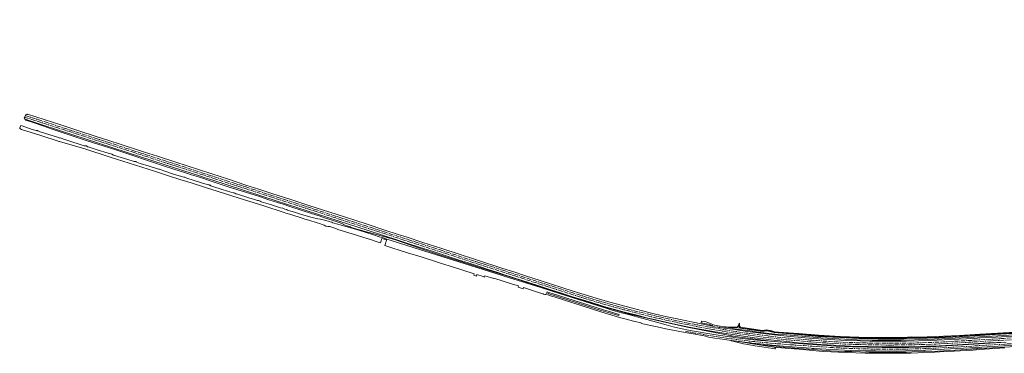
# Model space of a CAD drawing. Header units: metres. Extents: x 92650 to 117222, y 425801 to 461092.
# Tile 1 of 146: x 111688 to 114077, y 426823 to 427632. Entities that reach past the tile are written whole.
import ezdxf

# ---------------------------------------------------------------- set-up
doc = ezdxf.new("R2010")
doc.units = ezdxf.units.M
doc.linetypes.add('AM-AS-SO', pattern=[16, 10, -2, 2, -2])
for name, color, linetype, lineweight in [('B-WE-AM-AS_SPOOR_TREIN-G', 253, 'AM-AS-SO', 15), ('B-WE-GR-GRAS-GV', 253, 'CONTINUOUS', 15), ('B-WE-GR-STRUIK-GV', 253, 'CONTINUOUS', 15), ('B-WE-OG-TERREIN_OEVER-GV', 253, 'CONTINUOUS', 15), ('B-WE-OG-WEG-GV', 253, 'CONTINUOUS', 15), ('B-WE-VH-HALFVERHARDING-GV', 253, 'CONTINUOUS', 15), ('B-WE-VH-HALFVERHARDING_GRIND-GV', 253, 'CONTINUOUS', 15)]:
    doc.layers.add(name, color=color, linetype=linetype, lineweight=lineweight)

msp = doc.modelspace()

# ---------------------------------------------------------------- linework, layer by layer
at = {"layer": 'B-WE-AM-AS_SPOOR_TREIN-G', "transparency": 33554687, "flags": 128}
for points in [[(111699.483, 427395.546), (111729.431, 427385.913), (112804.861, 427037.907), (112908.978, 427004.286), (112917.044, 427001.741), (112985.209, 426979.608), (113017.844, 426969.128), (113053.799, 426957.763), (113076.59, 426950.793), (113101.8, 426943.381), (113125.813, 426936.477), (113135.774, 426933.685), (113153.614, 426928.857), (113183.137, 426921.118), (113198.047, 426917.301), (113214.291, 426913.332), (113240.601, 426907.152), (113263.638, 426901.964), (113279.689, 426898.468), (113302.617, 426893.685), (113327.18, 426888.848), (113353.928, 426883.697), (113363.984, 426881.89), (113376.232, 426879.739), (113402.415, 426875.351), (113430.681, 426870.969), (113442.992, 426869.177), (113460.008, 426866.76), (113487.354, 426863.155), (113501.87, 426861.342), (113526.256, 426858.519), (113547.931, 426856.163), (113570.771, 426853.958), (113589.055, 426852.333), (113607.69, 426850.806), (113628.317, 426849.278), (113645.983, 426848.124), (113666.986, 426846.883), (113689.998, 426845.732), (113716.165, 426844.698), (113727.361, 426844.356), (113752.532, 426843.712), (113775.793, 426843.369), (113797.587, 426843.23), (113829.739, 426843.465), (113845.789, 426843.678), (113861.239, 426843.986), (113884.387, 426844.65), (113911.064, 426845.706), (113940.081, 426847.03), (113984.131, 426849.481), (113991.357, 426850), (114315.135, 426869.272), (114339.318, 426870.602), (114367.423, 426872.367), (114399.458, 426874.536), (114412.66, 426875.556), (114438.815, 426877.641), (114451.345, 426878.748), (114478.566, 426881.421), (114497.3, 426883.459), (114525.185, 426886.936), (114543.938, 426889.51), (114563.937, 426892.514), (114579.941, 426895.15), (114602.646, 426899.093), (114621.898, 426902.713), (114640.176, 426906.313), (114660.988, 426910.645), (114686.397, 426916.383), (114714.474, 426923.091), (114743.965, 426930.738), (114764.936, 426936.566), (114787.464, 426943.082), (114818.673, 426952.667), (114835.404, 426958.131), (114857.42, 426965.534), (114875.96, 426972.027), (114898.606, 426980.337), (114907.122, 426983.521), (114942.888, 426997.497), (114968.943, 427008.378), (114987.098, 427016.256), (115005.199, 427024.306), (115024.446, 427033.208), (115046.83, 427043.873), (115057.294, 427049.017), (115084.495, 427062.777), (115091.361, 427066.36), (115116.054, 427079.526), (115141.36, 427093.6), (115156.689, 427102.379), (115165.094, 427107.293), (115177.175, 427114.466), (115196.602, 427126.296), (115216.359, 427138.696), (115237.391, 427152.291), (115257.702, 427165.811), (115280.215, 427181.2), (115300.901, 427195.618), (115321.022, 427209.863), (115432.763, 427290.215), (115440.768, 427295.883), (115449.234, 427301.835), (115471.874, 427317.458), (115492.455, 427331.346), (115510.31, 427343.18), (115525.502, 427353.072), (115552.371, 427370.178), (115579.43, 427386.977), (115607.971, 427404.141), (115624.196, 427413.648), (115646.336, 427426.396), (115666.835, 427437.918), (115686.379, 427448.756), (115704.96, 427458.759), (115725.44, 427469.571), (115742.137, 427478.221), (115758.8, 427486.728), (115779.345, 427496.923), (115798.608, 427506.295), (115814.199, 427513.755), (115831.49, 427521.861), (115844.85, 427528.016), (115859.619, 427534.681), (115879.159, 427543.35), (115893.364, 427549.531), (115919.359, 427560.585), (115940.628, 427569.371), (115979, 427584.761), (116028.463, 427604.166), (116098.773, 427631.574)], [(111701.1, 427399.437), (112937.096, 426999.53), (113024.665, 426971.302), (113062.185, 426959.557), (113077.296, 426954.917), (113094.999, 426949.645), (113124.038, 426941.283), (113146.323, 426935.124), (113171.08, 426928.509), (113196.837, 426921.928), (113205.62, 426919.76), (113235.659, 426912.586), (113252.611, 426908.684), (113278.355, 426903.048), (113306.131, 426897.245), (113333.273, 426891.937), (113356.655, 426887.587), (113402.187, 426879.685), (113450.413, 426872.371), (113478.768, 426868.499), (113491.796, 426866.796), (113506.104, 426865.046), (113526.682, 426862.672), (113563.387, 426858.868), (113587.221, 426856.7), (113610.706, 426854.791), (113622.764, 426853.895), (113649.433, 426852.111), (113672.253, 426850.793), (113696.949, 426849.631), (113732.516, 426848.411), (113758.576, 426847.804), (113798.265, 426847.457), (113812.753, 426847.472), (113839.264, 426847.712), (113866.215, 426848.238), (113878.212, 426848.631), (113930.114, 426850.793), (113992.263, 426854.202), (114285.473, 426871.707), (114314.692, 426873.562), (114327.037, 426874.193), (114375.652, 426877.266), (114415.041, 426880.014), (114440.79, 426882.119), (114462.699, 426884.129), (114486.07, 426886.526), (114506.655, 426888.905), (114525.167, 426891.23), (114547.07, 426894.264), (114568.83, 426897.614), (114590.662, 426901.262), (114621.317, 426906.804), (114643.486, 426911.216), (114668.486, 426916.565), (114681.418, 426919.499), (114701.607, 426924.239), (114734.905, 426932.637), (114756.28, 426938.423), (114770.903, 426942.548), (114790.264, 426948.254), (114806.01, 426953.036), (114831.902, 426961.245), (114839.355, 426963.729), (114846.497, 426966.217), (114852.5, 426968.126), (114877.856, 426977.14), (114892.894, 426982.661), (114897.518, 426984.288), (114924.093, 426994.486), (114949.692, 427004.841), (114962.978, 427010.39), (114990.365, 427022.266), (115014.002, 427032.961), (115026.186, 427038.637), (115048.123, 427049.176), (115059.037, 427054.56), (115073.765, 427062.001), (115087.392, 427069.034), (115099.65, 427075.505), (115125.64, 427089.621), (115139.372, 427097.324), (115154.573, 427106.03), (115165.857, 427112.617), (115185.955, 427124.696), (115198.431, 427132.357), (115222.338, 427147.512), (115244.979, 427162.371), (115267.203, 427177.349), (115289.828, 427192.984), (115299.593, 427199.833), (115324.587, 427217.589), (115435.804, 427297.423), (115465.834, 427318.333), (115482.224, 427329.5), (115493.269, 427336.855), (115533.14, 427362.932), (115565.2, 427383.133), (115594.042, 427400.721), (115618.184, 427415.036), (115646.529, 427431.369), (115672.366, 427445.84), (115684.477, 427452.503), (115703.395, 427462.714), (115718.562, 427470.74), (115739.168, 427481.446), (115758.878, 427491.47), (115788.333, 427506.027), (115806.425, 427514.738), (115835.862, 427528.527), (115860.945, 427539.888), (115882.786, 427549.543), (115916.541, 427563.965), (115952.829, 427578.849), (115977.374, 427588.639), (116035.611, 427611.427)], [(116378.649, 426978.553), (116313.265, 426974.979), (116268.79, 426972.94), (116228.66, 426971.41), (116192.667, 426969.929), (116165.48, 426969.18), (116134, 426967.68), (116098.45, 426965.86), (115986.75, 426959.28), (115956.388, 426957.403), (115928.26, 426955.83), (115897.64, 426953.89), (115871.105, 426952.419), (115718.045, 426943.286), (115695.872, 426941.858), (115546.27, 426932.85), (115485.84, 426929.42), (115451.371, 426927.274), (115256.116, 426915.623), (115200.4, 426912.45), (115061.99, 426904.15), (114986.549, 426899.545), (114729.261, 426884.168), (114632.81, 426878.605), (114336.434, 426860.848), (114266.275, 426856.5), (114176.977, 426851.178), (114065.739, 426844.741), (114020.479, 426841.948), (113942.585, 426837.311), (113911.266, 426835.668), (113883.665, 426834.561), (113859.82, 426833.885), (113841.838, 426833.5), (113821.731, 426833.221), (113799.968, 426833.137), (113777.619, 426833.235), (113754.581, 426833.535), (113722.881, 426834.319), (113683.682, 426835.831), (113647.223, 426837.818), (113611.073, 426840.142), (113590.471, 426841.72), (113564.676, 426843.495), (113525.176, 426846.551), (113498.443, 426848.864), (113484.376, 426850.17), (113466.008, 426852.021), (113446.083, 426854.338), (113431.85, 426856.105), (113417.098, 426858.054), (113378.34, 426863.689), (113344.463, 426869.284), (113327.206, 426872.286), (113303.685, 426876.54)]]:
    msp.add_lwpolyline(points, dxfattribs=at)
at = {"layer": 'B-WE-GR-GRAS-GV', "transparency": 33554687, "flags": 128}
for points in [[(114078.545, 426850.585), (114038.893, 426848.313), (114002.65, 426846.101), (113949.357, 426843.089), (113918.982, 426841.552), (113902.286, 426840.796), (113888.075, 426840.279), (113850.47, 426839.189), (113830.725, 426838.951), (113810.774, 426838.838), (113807.09, 426838.74), (113791.169, 426838.887), (113780.159, 426838.873), (113747.253, 426839.375), (113737.075, 426839.693), (113728.613, 426839.863), (113703.994, 426840.759), (113678.027, 426841.884), (113631.663, 426844.582), (113613.323, 426845.996), (113577.449, 426848.955), (113542.562, 426852.258), (113522.93, 426854.399), (113499.722, 426857.171), (113470.851, 426860.838), (113438.334, 426865.404), (113402.256, 426870.789), (113375.221, 426875.403), (113316.767, 426886.056), (113280.696, 426893.33), (113231.528, 426904.222), (113211.941, 426908.739), (113185.87, 426915.22), (113155.114, 426923.283), (113128.937, 426930.439), (113105.38, 426937.011), (113072.576, 426946.785), (113029.38, 426960.166), (113002.472, 426968.746), (112989.966, 426972.793), (112974.643, 426977.627), (112945.446, 426987.206), (112866.924, 427012.607), (112847.751, 427018.946), (112822.44, 427027.104), (112805.947, 427032.561), (112775.77, 427042.303), (112754.151, 427049.167), (112732.25, 427056.361), (112707.769, 427064.201), (112688.923, 427070.364), (112656.928, 427080.645), (112629.991, 427089.406), (112608.007, 427096.456), (112533.36, 427120.784), (112485.626, 427136.177), (112309.622, 427192.955), (112154.049, 427243.396), (112137.921, 427248.684), (112126.539, 427252.302), (112040.535, 427280.212), (111913.653, 427321.213), (111846.264, 427343.126), (111786.584, 427362.33), (111736.861, 427378.134), (111700.913, 427390.459), (111700.643, 427389.744), (111701.333, 427389.051), (111702.576, 427388.502), (111720.548, 427382.167), (111745.909, 427373.479), (111763.735, 427367.372), (111848.839, 427339.218), (111920.454, 427316.171), (111964.591, 427301.383), (111992.676, 427292.197), (112036.251, 427277.727), (112061.814, 427269.677), (112087.696, 427261.148), (112104.356, 427256.048), (112121.744, 427250.615), (112154.673, 427239.419), (112191.099, 427227.795), (112238.306, 427212.597), (112256.767, 427206.908), (112271.639, 427202.158), (112291.96, 427195.406), (112313.33, 427188.527), (112327.052, 427184.257), (112342.783, 427178.994), (112373.078, 427169.111), (112395.712, 427162.25), (112414.173, 427156.038), (112430.151, 427151.004), (112446.221, 427145.827), (112462.703, 427140.254), (112473.081, 427135.925), (112472.767, 427134.997), (112472.838, 427134.974), (112486.248, 427130.527), (112486.522, 427131.319), (112490.909, 427129.937), (112490.632, 427129.073), (112500.5, 427125.8), (112508.891, 427123.455), (112534.802, 427116.201), (112535.793, 427115.924), (112535.996, 427115.867), (112536.133, 427115.829), (112564.475, 427107.885), (112597.6, 427098.6), (112655.089, 427079.069), (112701.8, 427063.2), (112824.973, 427024.644), (112874.951, 427008.994), (112909.885, 426997.961), (113040.655, 426955.823), (113119.328, 426931.965), (113171.7, 426917.3), (113246.295, 426899.995), (113307.439, 426886.865), (113424, 426863.6), (113504.1, 426853.8), (113518.643, 426851.954), (113556.916, 426848.816), (113588.598, 426845.827), (113668.657, 426840.892), (113708.574, 426838.55), (113817.279, 426836.683), (113874.269, 426838.046), (113899.041, 426839.068), (114081.8, 426849.9)], [(114115.497, 426868.875), (114047.559, 426864.741), (114003.774, 426861.977), (113942.52, 426858.69), (113890.966, 426856.497), (113826.648, 426854.973), (113791.323, 426854.686), (113756.739, 426855.105), (113720.59, 426856.038), (113676.069, 426857.962), (113631.902, 426860.521), (113548.618, 426867.587), (113519.995, 426869.943), (113480.3, 426874.68), (113460.096, 426877.313), (113433.568, 426880.986), (113417.092, 426883.368), (113413.885, 426882.696), (113413.731, 426882.664), (113412.648, 426882.588), (113448.316, 426877.195), (113491.78, 426871.102), (113512.328, 426868.792), (113535.188, 426866.51), (113549.352, 426864.892), (113594.02, 426860.658), (113615.164, 426859.11), (113637.696, 426857.599), (113665.734, 426855.718), (113694.675, 426854.584), (113727.271, 426853.175), (113750.563, 426852.738), (113782.759, 426852.289), (113802.871, 426852.248), (113839.727, 426852.557), (113898.108, 426853.892), (113947.279, 426856.305), (114005.016, 426859.372), (114019.552, 426860.285), (114057.92, 426862.694), (114148.657, 426867.722)], [(114154.699, 426846.021), (114075.29, 426841.65), (114022.76, 426837.927), (114017.754, 426837.035), (114012.578, 426836.751), (114001.204, 426836.322), (113993.909, 426836.399), (113946.52, 426833.776), (113885.881, 426830.68), (113883.791, 426830.159), (113881.903, 426829.959), (113880.367, 426830.531), (113815.473, 426828.774), (113811.97, 426828.987), (113798.4, 426828.693), (113764.607, 426828.902), (113740.441, 426829.165), (113703.987, 426830.165), (113615.984, 426834.972), (113614.355, 426834.853), (113612.453, 426834.872), (113610.995, 426835.228), (113608.948, 426835.46), (113584.627, 426837.464), (113540.672, 426840.711), (113514.22, 426843.229), (113501.855, 426844.261), (113484.323, 426846.265), (113464.731, 426847.907), (113462.09, 426848.23), (113460.457, 426848.693), (113434.465, 426851.795), (113431.65, 426851.684), (113430.243, 426851.957), (113428.202, 426852.7), (113416.358, 426854.125), (113414.611, 426853.891), (113414.616, 426853.713), (113414.811, 426853.66), (113414.913, 426853.542), (113415.309, 426853.068), (113444.598, 426846.143), (113454.906, 426844.305), (113472.044, 426841.55), (113494.757, 426838.133), (113515.142, 426834.538), (113520.817, 426833.781), (113521.152, 426833.521), (113521.072, 426834.281), (113521.214, 426835.4), (113521.519, 426835.982), (113521.84, 426836.493), (113522.533, 426837.013), (113522.663, 426837.111), (113523.605, 426837.628), (113477.668, 426844.157), (113466.32, 426846.156), (113452.025, 426848.289), (113438.225, 426850.65), (113448.34, 426849.307), (113460.497, 426847.445), (113469.081, 426846.563), (113486.534, 426844.11), (113502.457, 426842.117), (113523.531, 426840.1), (113532.476, 426839.11), (113568.82, 426835.94), (113578.58, 426834.94), (113613.159, 426832.22), (113655.461, 426829.485), (113690.31, 426827.91), (113707.08, 426827.51), (113749.389, 426826.111), (113760.26, 426825.96), (113804.594, 426825.93), (113840.266, 426826.32), (113852.635, 426826.633), (113915.75, 426828.679), (113930.87, 426829.29), (113985.44, 426832.468), (113986.12, 426832.508), (114034.96, 426835.61), (114105.42, 426839.64)]]:
    msp.add_lwpolyline(points, dxfattribs=at)
at = {"layer": 'B-WE-GR-STRUIK-GV', "transparency": 33554687, "flags": 128}
msp.add_lwpolyline([(114105.42, 426839.64), (114034.96, 426835.61), (113986.12, 426832.508), (113985.44, 426832.468), (113930.87, 426829.29), (113915.75, 426828.679), (113852.635, 426826.633), (113840.266, 426826.32), (113804.594, 426825.93), (113760.26, 426825.96), (113749.389, 426826.111), (113707.08, 426827.51), (113690.31, 426827.91), (113655.461, 426829.485), (113613.159, 426832.22), (113578.58, 426834.94), (113568.82, 426835.94), (113532.476, 426839.11), (113523.531, 426840.1), (113502.457, 426842.117), (113486.534, 426844.11), (113469.081, 426846.563), (113460.497, 426847.445), (113448.34, 426849.307), (113438.225, 426850.65), (113452.025, 426848.289), (113466.32, 426846.156), (113477.668, 426844.157), (113523.605, 426837.628), (113523.695, 426837.677), (113523.731, 426837.697), (113527.293, 426837.427), (113528.376, 426837.163), (113536.415, 426836.406), (113553.954, 426834.755), (113567.09, 426833.83), (113579.38, 426832.84), (113628.4, 426828.71), (113638.561, 426827.775), (113693.334, 426825.029), (113739.228, 426823.42), (113780.55, 426823.26), (113836.058, 426823.442), (113850.665, 426823.787), (113867.452, 426824.438), (113879.9, 426825.04), (113909.02, 426826.02), (113920.45, 426826.476), (113921.104, 426826.504), (113954.773, 426828.036), (113955.471, 426828.071), (113985.58, 426830.1), (114001.91, 426831.13), (114017.25, 426832.26), (114078.93, 426836.41)], dxfattribs=at)
at = {"layer": 'B-WE-OG-TERREIN_OEVER-GV', "transparency": 33554687, "flags": 128}
msp.add_lwpolyline([(114117.064, 426875.522), (114018.219, 426869.421), (113968.839, 426866.509), (113890.007, 426862.767), (113869.774, 426862.285), (113851.18, 426863.016), (113832.985, 426861.433), (113817.865, 426861.222), (113771.097, 426861.438), (113724.417, 426862.309), (113678.678, 426864.045), (113627.213, 426867.214), (113577.616, 426871.306), (113528.972, 426874.551), (113519.649, 426875.577), (113512.77, 426877.788), (113500.195, 426879.706), (113490.489, 426878.799), (113437.237, 426886.187), (113436.834, 426886.788), (113435.082, 426888.538), (113434.596, 426890.433), (113434.39, 426891.237), (113434.895, 426896.321), (113434.069, 426895.016), (113433.731, 426891.352), (113433.637, 426889.088), (113434.196, 426887.147), (113435.519, 426885.36), (113438.841, 426884.328), (113490.223, 426877.617), (113500.43, 426878.632), (113512.439, 426876.65), (113519.004, 426874.782), (113528.982, 426873.407), (113577.377, 426869.998), (113627.024, 426865.838), (113678.549, 426862.875), (113724.844, 426860.966), (113771.034, 426859.849), (113817.778, 426859.873), (113833.119, 426860.037), (113851.282, 426861.888), (113869.418, 426861.019), (113889.887, 426861.593), (113919.213, 426862.625), (114018.101, 426867.985), (114067.594, 426871.088), (114116.912, 426873.973)], dxfattribs=at)
at = {"layer": 'B-WE-OG-WEG-GV', "transparency": 33554687, "flags": 128}
msp.add_lwpolyline([(114116.912, 426873.973), (114067.594, 426871.088), (114018.101, 426867.985), (113919.213, 426862.625), (113889.887, 426861.593), (113869.418, 426861.019), (113851.282, 426861.888), (113833.119, 426860.037), (113817.778, 426859.873), (113771.034, 426859.849), (113724.844, 426860.966), (113678.549, 426862.875), (113627.024, 426865.838), (113577.377, 426869.998), (113528.982, 426873.407), (113519.004, 426874.782), (113512.439, 426876.65), (113500.43, 426878.632), (113490.223, 426877.617), (113438.841, 426884.328), (113435.519, 426885.36), (113434.196, 426887.147), (113433.637, 426889.088), (113433.731, 426891.352), (113434.069, 426895.016), (113433.018, 426892.738), (113431.896, 426890.376), (113430.715, 426887.915), (113428.333, 426886.636), (113425.833, 426886.164), (113422.487, 426886.518), (113418.157, 426886.636), (113414.833, 426886.554), (113410.973, 426886.459), (113407.784, 426886.774), (113402.728, 426887.733), (113402.732, 426886.722), (113402.703, 426886.466), (113407.739, 426885.765), (113409.913, 426885.462), (113414.871, 426885.73), (113420.424, 426885.706), (113425.396, 426885.411), (113430.251, 426884.841), (113447.259, 426882.092), (113490.647, 426876.364), (113500.213, 426877.303), (113509.171, 426876.286), (113518.488, 426873.485), (113577.244, 426868.382), (113626.684, 426864.214), (113678.278, 426861.106), (113724.557, 426859.233), (113771.045, 426858.1), (113817.62, 426858.051), (113833.851, 426858.244), (113846.309, 426860.034), (113851.865, 426860.278), (113857.571, 426860.133), (113870.826, 426859.009), (113889.712, 426859.511), (113919.128, 426860.773), (113968.876, 426863.346), (114018.015, 426866.129), (114067.747, 426869.327), (114167.292, 426875.321)], dxfattribs=at)
at = {"layer": 'B-WE-VH-HALFVERHARDING-GV', "transparency": 33554687, "flags": 128}
for points in [[(114148.657, 426867.722), (114057.92, 426862.694), (114019.552, 426860.285), (114005.016, 426859.372), (113947.279, 426856.305), (113898.108, 426853.892), (113839.727, 426852.557), (113802.871, 426852.248), (113782.759, 426852.289), (113750.563, 426852.738), (113727.271, 426853.175), (113694.675, 426854.584), (113665.734, 426855.718), (113637.696, 426857.599), (113615.164, 426859.11), (113594.02, 426860.658), (113549.352, 426864.892), (113535.188, 426866.51), (113512.328, 426868.792), (113491.78, 426871.102), (113448.316, 426877.195), (113412.648, 426882.588), (113410.589, 426882.443), (113400.821, 426883.801), (113400.393, 426883.86), (113399.157, 426884.032), (113396.654, 426884.38), (113394.341, 426884.702), (113387.186, 426885.697), (113384.868, 426886.019), (113382.353, 426886.369), (113381.344, 426886.509), (113380.881, 426886.573), (113374.309, 426887.487), (113369.497, 426889.261), (113345.427, 426893.949), (113317.765, 426899.209), (113287.267, 426905.658), (113259.112, 426911.792), (113230.763, 426918.376), (113214.577, 426922.308), (113205.341, 426924.552), (113180.667, 426930.697), (113123.088, 426946.248), (113097.094, 426953.626), (113076.231, 426959.857), (113031.263, 426974.116), (112950.502, 426999.747), (112915.09, 427011.229), (112886.866, 427020.56), (112860.352, 427028.923), (112795.951, 427049.889), (112789.33, 427052.044), (112754.112, 427063.357), (112712.342, 427076.965), (112666.262, 427091.718), (112627.731, 427104.339), (112605.84, 427111.361), (112571.148, 427122.791), (112530.49, 427135.817), (112498.228, 427146.456), (112457.999, 427159.378), (112388.993, 427181.697), (112345.554, 427195.747), (112301.752, 427209.661), (112268.163, 427220.792), (112236.446, 427230.914), (112193.963, 427244.86), (112153.97, 427257.849), (112063.886, 427286.934), (112021.93, 427300.652), (111990.496, 427310.554), (111978.397, 427314.466), (111933.496, 427328.984), (111903.607, 427338.814), (111870.503, 427349.525), (111833.183, 427361.461), (111787.314, 427376.562), (111706.057, 427402.772), (111705.762, 427401.984), (111704.016, 427402.604), (111703.56, 427401.1), (111702.008, 427401.623), (111698.57, 427393.349), (111699.787, 427392.929), (111699.393, 427391.958), (111699.591, 427391.865), (111699.448, 427391.404), (111701.052, 427390.846), (111700.913, 427390.459), (111736.861, 427378.134), (111786.584, 427362.33), (111846.264, 427343.126), (111913.653, 427321.213), (112040.535, 427280.212), (112126.539, 427252.302), (112137.921, 427248.684), (112154.049, 427243.396), (112309.622, 427192.955), (112485.626, 427136.177), (112533.36, 427120.784), (112608.007, 427096.456), (112629.991, 427089.406), (112656.928, 427080.645), (112688.923, 427070.364), (112707.769, 427064.201), (112732.25, 427056.361), (112754.151, 427049.167), (112775.77, 427042.303), (112805.947, 427032.561), (112822.44, 427027.104), (112847.751, 427018.946), (112866.924, 427012.607), (112945.446, 426987.206), (112974.643, 426977.627), (112989.966, 426972.793), (113002.472, 426968.746), (113029.38, 426960.166), (113072.576, 426946.785), (113105.38, 426937.011), (113128.937, 426930.439), (113155.114, 426923.283), (113185.87, 426915.22), (113211.941, 426908.739), (113231.528, 426904.222), (113280.696, 426893.33), (113316.767, 426886.056), (113375.221, 426875.403), (113402.256, 426870.789), (113438.334, 426865.404), (113470.851, 426860.838), (113499.722, 426857.171), (113522.93, 426854.399), (113542.562, 426852.258), (113577.449, 426848.955), (113613.323, 426845.996), (113631.663, 426844.582), (113678.027, 426841.884), (113703.994, 426840.759), (113728.613, 426839.863), (113737.075, 426839.693), (113747.253, 426839.375), (113780.159, 426838.873), (113791.169, 426838.887), (113807.09, 426838.74), (113810.774, 426838.838), (113830.725, 426838.951), (113850.47, 426839.189), (113888.075, 426840.279), (113902.286, 426840.796), (113918.982, 426841.552), (113949.357, 426843.089), (114002.65, 426846.101), (114038.893, 426848.313), (114078.545, 426850.585)], [(114081.8, 426849.9), (113899.041, 426839.068), (113874.269, 426838.046), (113817.279, 426836.683), (113708.574, 426838.55), (113668.657, 426840.892), (113588.598, 426845.827), (113556.916, 426848.816), (113518.643, 426851.954), (113497.899, 426853.172), (113486.219, 426854.174), (113461.546, 426856.78), (113434.513, 426860.24), (113419.982, 426861.868), (113416.871, 426863.035), (113414.908, 426863.467), (113410.454, 426863.132), (113372.557, 426868.41), (113314.717, 426878.564), (113291.32, 426883.342), (113273.693, 426887.624), (113256.587, 426892.188), (113239.04, 426897.175), (113209.759, 426905.15), (113185.081, 426911.553), (113174.292, 426914.713), (113161.56, 426917.93), (113151.58, 426920.56), (113139.15, 426923.95), (113122.1, 426928.85), (113113.13, 426931.6), (113087.28, 426939.83), (112997.798, 426968.018), (112952.18, 426982.43), (112918.45, 426992.87), (112886.72, 427002.88), (112696.42, 427062.31), (112660.33, 427073.95), (112624.868, 427085.237), (112589.508, 427096.386), (112578.608, 427100.023), (112567.183, 427103.49), (112559.812, 427105.672), (112546.164, 427110.249), (112525.759, 427116.443), (112505.397, 427122.814), (112493.48, 427126.452), (112473.438, 427132.078), (112459.976, 427136.048), (112447.417, 427139.612), (112445.031, 427140.69), (112441.393, 427142.128), (112438.899, 427142.917), (112430.317, 427144.716), (112417.666, 427147.955), (112411.252, 427149.143), (112397.664, 427152.568), (112371.444, 427159.748), (112357.087, 427164.214), (112337.496, 427170.118), (112334.953, 427171.403), (112331.167, 427172.801), (112325.87, 427174.588), (112320.578, 427175.79), (112295.929, 427183.61), (112273.752, 427190.537), (112271.231, 427191.535), (112269.527, 427192.447), (112267.409, 427193.142), (112264.799, 427193.776), (112257.599, 427195.932), (112255.204, 427196.514), (112246.239, 427199.144), (112213.514, 427209.515), (112212.075, 427210.023), (112209.616, 427211.368), (112208.016, 427211.87), (112205.511, 427212.093), (112200.147, 427213.509), (112178.633, 427220.546), (112155.95, 427227.549), (112151.458, 427229.116), (112149.57, 427230.299), (112148.536, 427230.799), (112147.316, 427231.096), (112145.537, 427231.142), (112131.409, 427235.298), (112108.933, 427242.591), (112093.074, 427247.553), (112091.663, 427248.462), (112089.953, 427249.353), (112088.155, 427249.88), (112086.273, 427250.156), (112080.275, 427251.771), (112061.002, 427257.697), (112039.506, 427264.548), (112030.582, 427267.644), (112029.144, 427268.628), (112026.545, 427269.123), (112024.049, 427269.389), (112002.061, 427276.36), (111979.877, 427283.084), (111971.648, 427286.056), (111970.477, 427287.02), (111969.01, 427287.603), (111967.576, 427287.951), (111965.706, 427288.088), (111960.548, 427289.341), (111915.433, 427303.671), (111911.056, 427305.413), (111909.015, 427306.611), (111906.466, 427307.207), (111902.368, 427307.954), (111875.39, 427316.294), (111853.459, 427323.227), (111852.244, 427323.817), (111850.604, 427324.803), (111849.403, 427325.639), (111847.864, 427326.012), (111846.044, 427326.069), (111844.078, 427326.366), (111801.737, 427339.592), (111793.795, 427342.222), (111790.694, 427343.904), (111788.532, 427344.791), (111786.652, 427344.976), (111785.212, 427344.918), (111781.683, 427345.956), (111748.063, 427356.498), (111735.093, 427360.802), (111732.952, 427361.775), (111731.64, 427362.524), (111730.458, 427362.97), (111729.431, 427363.219), (111727.259, 427363.226), (111718.116, 427365.944), (111693.561, 427374.285), (111690.516, 427375.261), (111687.997, 427369.348), (111687.921, 427369.11), (111687.963, 427369.097), (111687.6, 427368.272), (111687.501, 427367.966), (111691.91, 427365.796), (111736.782, 427351.464), (111783.476, 427336.707), (111783.508, 427336.816), (111784.423, 427336.544), (111845.355, 427318.482), (111907.499, 427298.543), (112014.789, 427264.627), (112051.497, 427252.859), (112076.222, 427244.748), (112103.662, 427236.385), (112136.308, 427225.875), (112220.165, 427199.417), (112280.131, 427180.347), (112329.296, 427164.647), (112333.678, 427163.198), (112336.527, 427161.872), (112339.474, 427160.952), (112343.051, 427160.288), (112375.224, 427150.144), (112379.376, 427148.3), (112389.375, 427145.9), (112409.722, 427139.272), (112415.125, 427137.497), (112424.073, 427134.409), (112426.893, 427133.316), (112430.664, 427131.54), (112435.543, 427130.358), (112440.105, 427130.113), (112454.821, 427125.302), (112459.834, 427123.363), (112494.636, 427112.931), (112522.688, 427103.8), (112539.077, 427098.663), (112554.782, 427093.545), (112563.258, 427090.921), (112563.777, 427092.696), (112563.817, 427092.684), (112564.954, 427096.27), (112564.978, 427096.263), (112565.464, 427097.795), (112566.567, 427101.339), (112578.019, 427097.773), (112576.906, 427094.201), (112576.858, 427094.216), (112576.366, 427092.65), (112576.399, 427092.639), (112575.266, 427089.067), (112575.324, 427089.048), (112573.957, 427084.459), (112576.565, 427083.63), (112588.284, 427079.867), (112590.535, 427079.144), (112611.197, 427072.723), (112628.971, 427067.062), (112661.701, 427056.801), (112703.84, 427043.38), (112711.555, 427040.923), (112738.328, 427032.512), (112790.713, 427015.81), (112789.616, 427012.383), (112796.13, 427010.393), (112797.072, 427013.786), (112812.603, 427008.938), (112815.437, 427008.022), (112816.524, 427011.147), (112838.424, 427004.193), (112838.71, 427005.074), (112883.712, 426991.023), (112898.244, 426986.383), (112897.317, 426983.468), (112909.42, 426979.547), (112910.323, 426982.542), (112941.739, 426972.461), (112949.27, 426969.77), (112958.375, 426967.006), (112958.964, 426966.827), (112962.276, 426965.794), (112963.574, 426965.389), (112963.72, 426965.897), (112965.038, 426965.484), (112965.224, 426966.072), (112964.955, 426966.158), (112965.973, 426969.376), (112966.574, 426969.184), (112967.455, 426971.996), (112971.073, 426970.853), (112980.147, 426967.985), (113104.395, 426928.629), (113123.845, 426922.653), (113132.367, 426920.353), (113142.668, 426917.432), (113141.927, 426914.982), (113141.808, 426914.588), (113132.826, 426917.13), (113098.702, 426927.196), (112980.276, 426964.816), (112979.214, 426965.154), (112970.169, 426968.035), (112969.138, 426964.822), (112972.043, 426963.89), (112980.62, 426961.136), (112984.893, 426959.779), (113097.694, 426923.948), (113124.622, 426915.772), (113143.666, 426910.331), (113153.252, 426907.719), (113180.889, 426900.595), (113195.668, 426897.075), (113195.405, 426895.995), (113200.362, 426894.816), (113234.985, 426887.158), (113255.901, 426882.87), (113303.129, 426873.592), (113326.682, 426869.332), (113343.961, 426866.326), (113352.946, 426864.61), (113359.388, 426862.517), (113375.095, 426860.099), (113398.803, 426856.465), (113414.611, 426853.891), (113416.358, 426854.125), (113428.202, 426852.7), (113430.243, 426851.957), (113431.65, 426851.684), (113434.465, 426851.795), (113460.457, 426848.693), (113462.09, 426848.23), (113464.731, 426847.907), (113484.323, 426846.265), (113501.855, 426844.261), (113514.22, 426843.229), (113540.672, 426840.711), (113584.627, 426837.464), (113608.948, 426835.46), (113610.995, 426835.228), (113612.453, 426834.872), (113614.355, 426834.853), (113615.984, 426834.972), (113703.987, 426830.165), (113740.441, 426829.165), (113764.607, 426828.902), (113798.4, 426828.693), (113811.97, 426828.987), (113815.473, 426828.774), (113880.367, 426830.531), (113881.903, 426829.959), (113883.791, 426830.159), (113885.881, 426830.68), (113946.52, 426833.776), (113993.909, 426836.399), (114001.204, 426836.322), (114012.578, 426836.751), (114017.754, 426837.035), (114022.76, 426837.927), (114075.29, 426841.65), (114154.699, 426846.021)]]:
    msp.add_lwpolyline(points, dxfattribs=at)
at = {"layer": 'B-WE-VH-HALFVERHARDING_GRIND-GV', "transparency": 33554687, "flags": 128}
msp.add_lwpolyline([(114167.292, 426875.321), (114067.747, 426869.327), (114018.015, 426866.129), (113968.876, 426863.346), (113919.128, 426860.773), (113889.712, 426859.511), (113870.826, 426859.009), (113857.571, 426860.133), (113851.865, 426860.278), (113846.309, 426860.034), (113833.851, 426858.244), (113817.62, 426858.051), (113771.045, 426858.1), (113724.557, 426859.233), (113678.278, 426861.106), (113626.684, 426864.214), (113577.244, 426868.382), (113518.488, 426873.485), (113509.171, 426876.286), (113500.213, 426877.303), (113490.647, 426876.364), (113447.259, 426882.092), (113430.251, 426884.841), (113425.396, 426885.411), (113420.424, 426885.706), (113414.871, 426885.73), (113409.913, 426885.462), (113407.739, 426885.765), (113402.703, 426886.466), (113401.053, 426886.724), (113400.629, 426886.79), (113399.616, 426886.948), (113397.134, 426887.335), (113394.815, 426887.697), (113387.688, 426888.809), (113385.363, 426889.172), (113382.863, 426889.562), (113382.014, 426889.694), (113381.553, 426889.766), (113380.823, 426889.88), (113378.074, 426890.319), (113374.026, 426891.113), (113353.472, 426899.11), (113350.282, 426899.905), (113342.502, 426900.939), (113341.86, 426896.763), (113345.411, 426896.109), (113359.068, 426893.765), (113364.24, 426892.092), (113366.859, 426890.79), (113367.905, 426890.27), (113369.497, 426889.261), (113374.309, 426887.487), (113380.881, 426886.573), (113381.344, 426886.509), (113382.353, 426886.369), (113384.868, 426886.019), (113387.186, 426885.697), (113394.341, 426884.702), (113396.654, 426884.38), (113399.157, 426884.032), (113400.393, 426883.86), (113400.821, 426883.801), (113410.589, 426882.443), (113412.648, 426882.588), (113413.731, 426882.664), (113413.885, 426882.696), (113417.092, 426883.368), (113433.568, 426880.986), (113460.096, 426877.313), (113480.3, 426874.68), (113519.995, 426869.943), (113548.618, 426867.587), (113631.902, 426860.521), (113676.069, 426857.962), (113720.59, 426856.038), (113756.739, 426855.105), (113791.323, 426854.686), (113826.648, 426854.973), (113890.966, 426856.497), (113942.52, 426858.69), (114003.774, 426861.977), (114047.559, 426864.741), (114115.497, 426868.875)], dxfattribs=at)

doc.saveas('drawing.dxf')
